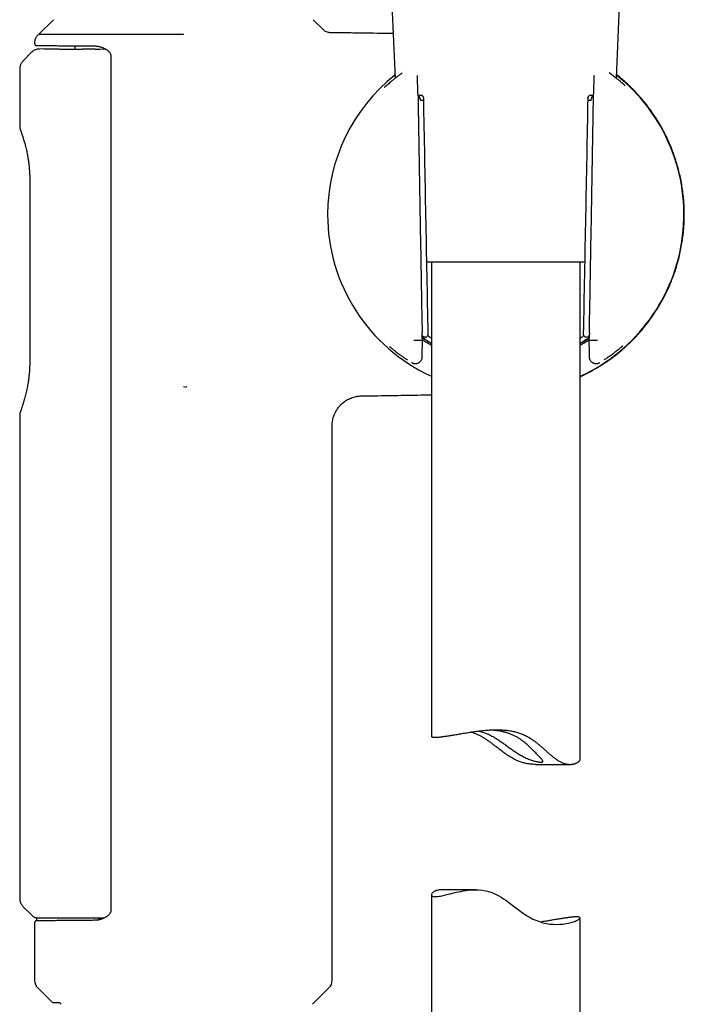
# Model space of a CAD drawing. Header units: millimetres. Extents: x 8 to 866, y 12 to 2084.
# Tile 98 of 100: x 757 to 824, y 1620 to 1720. Entities that reach past the tile are written whole.
import ezdxf

# ---------------------------------------------------------------- set-up
doc = ezdxf.new("R2010")
doc.units = ezdxf.units.MM

msp = doc.modelspace()

# ---------------------------------------------------------------- linework, layer by layer
at = {"color": 7, "linetype": 'Continuous', "lineweight": 30}
for p, q in [((794.05, 1722.757), (794.443, 1713.703)), ((816.749, 1713.703), (817.145, 1722.841)), ((760.003, 1719.618), (758.503, 1718.117)), ((787.212, 1718.595), (786.189, 1719.618)), ((773.097, 1718.114), (773.1, 1718.154)), ((758.096, 1717.312), (758.096, 1717.215)), ((759.097, 1716.667), (758.587, 1716.658)), ((762.146, 1716.982), (762.146, 1716.657)), ((764.196, 1716.651), (764.681, 1716.659)), ((764.681, 1716.659), (765.24, 1716.664)), ((757.752, 1716.299), (756.941, 1715.474)), ((765.799, 1715.948), (765.799, 1629.773)), ((756.596, 1714.632), (756.596, 1708.83)), ((796.74, 1712.165), (796.705, 1713.984)), ((814.487, 1713.984), (814.452, 1712.166)), ((814.49, 1713.984), (814.494, 1713.985)), ((796.739, 1712.165), (796.739, 1712.164)), ((796.74, 1712.166), (796.743, 1712.169)), ((814.449, 1712.169), (814.452, 1712.166)), ((757.607, 1703.501), (757.607, 1703.497)), ((757.607, 1703.497), (757.607, 1685.08)), ((813.555, 1695.165), (797.635, 1695.165)), ((798.096, 1695.165), (798.096, 1647.329)), ((813.096, 1645.006), (813.096, 1695.165)), ((813.968, 1687.719), (814.005, 1685.609)), ((797.045, 1687.271), (797.045, 1687.271)), ((797.045, 1687.271), (797.215, 1687.271)), ((797.187, 1685.609), (797.217, 1687.319)), ((813.978, 1687.271), (814.147, 1687.271)), ((814.147, 1687.271), (814.147, 1687.271)), ((773.096, 1682.612), (773.39, 1682.558)), ((773.421, 1682.599), (773.39, 1682.558)), ((756.596, 1679.746), (756.596, 1630.978)), ((788.096, 1622.676), (788.096, 1678.66)), ((808.627, 1644.49), (812.081, 1644.49)), ((798.096, 1631.324), (798.096, 1581.165)), ((802.565, 1631.84), (799.111, 1631.84)), ((756.948, 1630.129), (757.803, 1629.274)), ((758.096, 1628.506), (758.096, 1622.676)), ((758.296, 1629.004), (758.296, 1628.706)), ((765.096, 1628.981), (764.85, 1628.981)), ((813.096, 1581.165), (813.096, 1629.001)), ((758.389, 1621.968), (759.896, 1620.461)), ((786.119, 1620.284), (787.803, 1621.968)), ((759.896, 1620.461), (760.599, 1620.461)), ((760.599, 1620.461), (760.786, 1620.284))]:
    msp.add_line(p, q, dxfattribs=at)
at = {"color": 7, "linetype": 'Continuous', "lineweight": 30, "flags": 128}
for points in [[(796.929, 1711.973), (796.897, 1711.961), (796.846, 1711.93)], [(797.323, 1711.694), (797.316, 1711.753), (797.304, 1711.793)], [(813.869, 1711.694), (813.877, 1711.753), (813.888, 1711.793)], [(814.264, 1711.973), (814.295, 1711.961), (814.346, 1711.93)], [(799.111, 1631.837), (799.013, 1631.837), (798.89, 1631.826), (798.776, 1631.807), (798.67, 1631.781), (798.572, 1631.749), (798.482, 1631.712), (798.402, 1631.672), (798.33, 1631.629), (798.268, 1631.584), (798.214, 1631.537), (798.17, 1631.491), (798.136, 1631.444), (798.113, 1631.399), (798.099, 1631.355), (798.096, 1631.314), (798.104, 1631.276), (798.123, 1631.242), (798.156, 1631.21), (798.202, 1631.184), (798.261, 1631.164), (798.332, 1631.15), (798.419, 1631.143), (798.52, 1631.144), (798.634, 1631.151), (798.762, 1631.166), (798.881, 1631.185), (799.01, 1631.208), (799.148, 1631.236), (799.295, 1631.268), (799.454, 1631.305), (799.621, 1631.346), (799.798, 1631.389), (799.982, 1631.435), (800.181, 1631.484), (800.387, 1631.533), (800.602, 1631.583), (800.825, 1631.632), (801.061, 1631.679), (801.304, 1631.723), (801.556, 1631.763), (801.816, 1631.796), (802.15, 1631.826), (802.496, 1631.84), (802.856, 1631.832), (803.224, 1631.8), (803.586, 1631.739), (803.768, 1631.696), (803.95, 1631.645), (804.136, 1631.583), (804.319, 1631.513), (804.502, 1631.433), (804.682, 1631.345), (804.916, 1631.22), (805.145, 1631.084), (805.372, 1630.939), (805.594, 1630.788), (806.037, 1630.466), (806.471, 1630.134), (806.726, 1629.938), (806.98, 1629.745), (807.238, 1629.556), (807.498, 1629.374), (807.769, 1629.198), (808.044, 1629.037), (808.328, 1628.89), (808.616, 1628.762), (808.983, 1628.626), (809.35, 1628.518), (809.719, 1628.437), (810.08, 1628.383), (810.415, 1628.355), (810.736, 1628.347), (811.045, 1628.356), (811.337, 1628.38), (811.65, 1628.423), (811.936, 1628.478), (812.196, 1628.541), (812.426, 1628.611), (812.545, 1628.652), (812.653, 1628.694), (812.75, 1628.736), (812.836, 1628.777), (812.91, 1628.818), (812.973, 1628.857), (813.023, 1628.895), (813.06, 1628.93), (813.091, 1628.977), (813.094, 1629.017), (813.068, 1629.051), (813.013, 1629.078), (813.013, 1629.078)]]:
    msp.add_lwpolyline(points, dxfattribs=at)
at = {"color": 7, "linetype": 'Continuous', "lineweight": 30}
for centre, radius, start, end in [((805.596, 1699.961), 17.962, 128.44147, 180), ((805.596, 1699.961), 17.962, 294.67929, 51.55853), ((797.153, 1707.773), 3.683, 87.35715, 92.09991), ((814.039, 1707.773), 3.683, 87.90009, 92.64285), ((805.596, 1699.961), 17.962, 180, 245.32071), ((797.477, 1687.903), 0.3, 236.12812, 0.93618), ((813.716, 1687.903), 0.3, 179.06983, 303.86586), ((759.096, 1622.676), 1, 180, 225), ((787.096, 1622.676), 1, 315, 0)]:
    msp.add_arc(centre, radius, start, end, dxfattribs=at)
for centre, major_axis, ratio, start_param, end_param in [((808.108, 1700.005), (16.749, 0.293), 0.988692, 2.299139, 2.299523), ((803.084, 1700.005), (16.749, -0.293), 0.988692, 0.84207, 0.842454), ((808.108, 1700.005), (16.749, 0.293), 0.988692, 3.985409, 3.987412), ((803.084, 1700.005), (16.749, -0.293), 0.988692, 5.437366, 5.439368), ((815.287, 1763.193), (1.309, 75.922), 0.001218, 3.079851, 3.141615)]:
    msp.add_ellipse(centre, major_axis=major_axis, ratio=ratio, start_param=start_param, end_param=end_param, dxfattribs=at)
for points, knots in [([(787.906, 1718.303), (787.842, 1718.308), (787.713, 1718.316), (787.527, 1718.377), (787.354, 1718.467), (787.258, 1718.554), (787.211, 1718.596)], [0, 0, 0, 0, 0.247647, 0.5, 0.752353, 1, 1, 1, 1]), ([(758.507, 1718.12), (758.475, 1718.095), (758.411, 1718.045), (758.327, 1717.955), (758.254, 1717.856), (758.195, 1717.751), (758.15, 1717.642), (758.118, 1717.531), (758.099, 1717.421), (758.097, 1717.348), (758.096, 1717.312)], [0, 0, 0, 0, 0.130253, 0.260819, 0.390718, 0.518999, 0.644781, 0.767287, 0.885864, 1, 1, 1, 1]), ([(773.096, 1718.112), (772.929, 1718.112), (772.595, 1718.111), (772.095, 1718.11), (771.594, 1718.109), (771.096, 1718.108), (770.601, 1718.108), (770.108, 1718.109), (769.619, 1718.11), (769.13, 1718.111), (768.644, 1718.113), (768.161, 1718.114), (767.682, 1718.115), (767.181, 1718.115), (766.659, 1718.114), (766.12, 1718.112), (765.591, 1718.111), (765.071, 1718.111), (764.561, 1718.112), (764.063, 1718.114), (763.58, 1718.116), (763.121, 1718.117), (762.686, 1718.118), (762.273, 1718.117), (761.878, 1718.116), (761.502, 1718.115), (761.148, 1718.115), (760.815, 1718.115), (760.501, 1718.115), (760.207, 1718.116), (759.933, 1718.117), (759.679, 1718.117), (759.449, 1718.117), (759.243, 1718.117), (759.064, 1718.117), (758.909, 1718.117), (758.779, 1718.117), (758.672, 1718.117), (758.59, 1718.116), (758.534, 1718.116), (758.504, 1718.116), (758.504, 1718.116), (758.504, 1718.116)], [0, 0, 0, 0, 0.021812, 0.043647, 0.06556, 0.087499, 0.109325, 0.13115, 0.153087, 0.175023, 0.197287, 0.219551, 0.241918, 0.264286, 0.290686, 0.317086, 0.343673, 0.37026, 0.39745, 0.424639, 0.452035, 0.479432, 0.505543, 0.531696, 0.557976, 0.584302, 0.610296, 0.636291, 0.662466, 0.688642, 0.715375, 0.742108, 0.769029, 0.795949, 0.822221, 0.848493, 0.874945, 0.901397, 0.928418, 0.95544, 0.982659, 1, 1, 1, 1]), ([(794.247, 1718.212), (794.078, 1718.215), (793.42, 1718.226), (792.259, 1718.245), (790.756, 1718.267), (789.301, 1718.287), (788.347, 1718.298), (787.906, 1718.303)], [0, 0, 0, 0, 0.079944, 0.311661, 0.548831, 0.791341, 1, 1, 1, 1]), ([(758.587, 1716.657), (758.541, 1716.655), (758.443, 1716.651), (758.293, 1716.62), (758.141, 1716.568), (757.998, 1716.495), (757.865, 1716.406), (757.788, 1716.334), (757.75, 1716.297)], [0, 0, 0, 0, 0.145519, 0.316224, 0.48855, 0.660967, 0.831939, 1, 1, 1, 1]), ([(758.096, 1717.215), (758.099, 1717.19), (758.103, 1717.151), (758.128, 1717.105), (758.154, 1717.073), (758.186, 1717.047), (758.232, 1717.022), (758.271, 1717.018), (758.296, 1717.015)], [0, 0, 0, 0, 0.239784, 0.368781, 0.500449, 0.632051, 0.760855, 1, 1, 1, 1]), ([(758.294, 1717.015), (758.297, 1717.015), (758.303, 1717.015), (758.351, 1717.015), (758.427, 1717.014), (758.534, 1717.013), (758.673, 1717.012), (758.843, 1717.011), (759.046, 1717.009), (759.28, 1717.007), (759.544, 1717.004), (759.839, 1717.002), (760.162, 1716.999), (760.513, 1716.996), (760.891, 1716.993), (761.296, 1716.989), (761.701, 1716.986), (762.098, 1716.982), (762.482, 1716.979), (762.88, 1716.975), (763.294, 1716.972), (763.721, 1716.968), (764.017, 1716.965), (764.166, 1716.964)], [0, 0, 0, 0, 0.049437, 0.098716, 0.147938, 0.197206, 0.246621, 0.297418, 0.348043, 0.398606, 0.449218, 0.499992, 0.55079, 0.601415, 0.651978, 0.702591, 0.753365, 0.794575, 0.835664, 0.876692, 0.917717, 0.9588, 1, 1, 1, 1]), ([(759.097, 1716.667), (759.105, 1716.667), (759.122, 1716.667), (759.279, 1716.666), (759.578, 1716.665), (759.986, 1716.663), (760.424, 1716.662), (760.804, 1716.66), (761.184, 1716.66), (761.549, 1716.659), (761.89, 1716.658), (762.196, 1716.657), (762.471, 1716.657), (762.703, 1716.656), (762.848, 1716.656), (762.907, 1716.656)], [0, 0, 0, 0, 0.102255, 0.220283, 0.352078, 0.497635, 0.584681, 0.663756, 0.734858, 0.797987, 0.853143, 0.900325, 0.939532, 0.975193, 1, 1, 1, 1]), ([(764.196, 1716.65), (764.084, 1716.651), (763.859, 1716.652), (763.533, 1716.654), (763.214, 1716.655), (763.009, 1716.656), (762.907, 1716.656)], [0, 0, 0, 0, 0.24933, 0.498927, 0.749328, 1, 1, 1, 1]), ([(764.144, 1716.968), (764.2, 1716.966), (764.312, 1716.962), (764.475, 1716.94), (764.623, 1716.91), (764.75, 1716.876), (764.86, 1716.84), (764.968, 1716.799), (765.072, 1716.753), (765.171, 1716.704), (765.26, 1716.654), (765.34, 1716.603), (765.41, 1716.553), (765.473, 1716.504), (765.533, 1716.451), (765.59, 1716.396), (765.643, 1716.336), (765.694, 1716.266), (765.744, 1716.183), (765.778, 1716.096), (765.796, 1716.015), (765.798, 1715.971), (765.799, 1715.948)], [0, 0, 0, 0, 0.086409, 0.170986, 0.24964, 0.312868, 0.366918, 0.424271, 0.486309, 0.534171, 0.586439, 0.632393, 0.669688, 0.708548, 0.744052, 0.780563, 0.818047, 0.852874, 0.895796, 0.945079, 0.971856, 1, 1, 1, 1]), ([(756.942, 1715.475), (756.916, 1715.447), (756.863, 1715.391), (756.795, 1715.297), (756.734, 1715.196), (756.684, 1715.089), (756.645, 1714.977), (756.617, 1714.863), (756.599, 1714.748), (756.597, 1714.671), (756.596, 1714.632)], [0, 0, 0, 0, 0.122901, 0.2475703, 0.3734497, 0.4999464, 0.6264502, 0.7523503, 0.8770535, 1, 1, 1, 1]), ([(795.638, 1714.565), (795.633, 1714.562), (795.623, 1714.557), (795.613, 1714.551), (795.609, 1714.548)], [0, 0, 0, 0, 0.519363, 1, 1, 1, 1]), ([(794.919, 1714.068), (794.83, 1714.001), (794.652, 1713.868), (794.407, 1713.675), (794.179, 1713.491), (793.976, 1713.321), (793.793, 1713.164), (793.63, 1713.02), (793.486, 1712.891), (793.395, 1712.808), (793.356, 1712.772), (793.356, 1712.772)], [0, 0, 0, 0, 0.136256, 0.274029, 0.407095, 0.535648, 0.65768, 0.775668, 0.88958, 0.99905, 1, 1, 1, 1]), ([(795.158, 1714.241), (795.08, 1714.186), (794.998, 1714.128), (794.923, 1714.071), (794.919, 1714.068)], [0, 0, 0, 0, 0.945322, 1, 1, 1, 1]), ([(813.096, 1683.604), (813.272, 1683.686), (813.633, 1683.855), (814.162, 1684.13), (814.68, 1684.419), (815.174, 1684.718), (815.645, 1685.023), (816.119, 1685.352), (816.593, 1685.705), (817.063, 1686.082), (817.504, 1686.46), (817.92, 1686.84), (818.31, 1687.219), (818.676, 1687.597), (819.017, 1687.968), (819.332, 1688.331), (819.623, 1688.684), (819.889, 1689.024), (820.134, 1689.351), (820.361, 1689.668), (820.636, 1690.071), (820.959, 1690.576), (821.323, 1691.197), (821.67, 1691.848), (821.998, 1692.531), (822.286, 1693.204), (822.536, 1693.862), (822.751, 1694.501), (822.947, 1695.159), (823.12, 1695.837), (823.269, 1696.534), (823.386, 1697.213), (823.475, 1697.871), (823.539, 1698.507), (823.58, 1699.152), (823.599, 1699.806), (823.593, 1700.464), (823.563, 1701.118), (823.506, 1701.793), (823.421, 1702.482), (823.307, 1703.182), (823.17, 1703.855), (823.015, 1704.5), (822.843, 1705.117), (822.657, 1705.706), (822.458, 1706.268), (822.249, 1706.803), (822.03, 1707.314), (821.804, 1707.801), (821.57, 1708.265), (821.342, 1708.688), (821.122, 1709.073), (820.911, 1709.422), (820.693, 1709.764), (820.461, 1710.113), (820.206, 1710.476), (819.922, 1710.859), (819.633, 1711.228), (819.342, 1711.58), (819.053, 1711.914), (818.741, 1712.256), (818.406, 1712.606), (818.049, 1712.96), (817.668, 1713.316), (817.261, 1713.672), (816.959, 1713.928), (816.788, 1714.059), (816.766, 1714.076)], [0, 0, 0, 0, 0.015867, 0.032481, 0.04863, 0.06433, 0.079597, 0.094443, 0.111407, 0.127792, 0.143599, 0.158827, 0.173736, 0.188042, 0.201744, 0.214842, 0.227334, 0.239013, 0.250108, 0.260617, 0.270878, 0.289935, 0.309509, 0.329597, 0.350197, 0.371309, 0.389293, 0.407629, 0.426315, 0.445348, 0.464721, 0.484431, 0.501583, 0.518963, 0.536559, 0.554359, 0.572349, 0.590256, 0.60775, 0.627626, 0.646911, 0.665592, 0.683654, 0.701083, 0.717877, 0.734068, 0.749694, 0.764792, 0.779393, 0.793524, 0.807208, 0.818596, 0.829681, 0.840486, 0.851735, 0.863828, 0.876776, 0.890594, 0.902051, 0.914067, 0.926658, 0.939833, 0.953601, 0.967708, 0.982407, 0.99771, 1, 1, 1, 1]), ([(816.258, 1714.079), (816.254, 1714.082), (816.183, 1714.136), (816.105, 1714.191), (816.032, 1714.243)], [0, 0, 0, 0, 0.0566401, 1, 1, 1, 1]), ([(817.633, 1712.956), (817.61, 1712.977), (817.529, 1713.05), (817.37, 1713.189), (817.169, 1713.361), (816.958, 1713.536), (816.743, 1713.709), (816.511, 1713.891), (816.342, 1714.016), (816.258, 1714.079)], [0, 0, 0, 0, 0.067981, 0.231248, 0.403564, 0.545486, 0.693324, 0.847258, 1, 1, 1, 1]), ([(796.743, 1712.169), (796.766, 1710.829), (796.81, 1708.15), (796.879, 1704.13), (796.949, 1700.111), (797.019, 1696.092), (797.091, 1692.072), (797.14, 1689.393), (797.164, 1688.053)], [0, 0, 0, 0, 0.166683, 0.333346, 0.5, 0.666653, 0.833316, 1, 1, 1, 1]), ([(796.856, 1711.902), (796.859, 1711.893), (796.865, 1711.875), (796.879, 1711.835), (796.896, 1711.786), (796.913, 1711.739), (796.926, 1711.702), (796.935, 1711.677), (796.945, 1711.649), (796.961, 1711.604), (796.985, 1711.539), (797.007, 1711.483), (797.018, 1711.453)], [0, 0, 0, 0, 0.11653, 0.23858, 0.366277, 0.499724, 0.544538, 0.594427, 0.64939, 0.709426, 0.844609, 1, 1, 1, 1]), ([(797.324, 1711.69), (797.321, 1711.718), (797.316, 1711.771), (797.285, 1711.84), (797.243, 1711.896), (797.192, 1711.939), (797.133, 1711.97), (797.065, 1711.988), (796.989, 1711.991), (796.939, 1711.975), (796.913, 1711.967)], [0, 0, 0, 0, 0.143382, 0.274231, 0.386969, 0.499932, 0.612978, 0.728019, 0.8586, 1, 1, 1, 1]), ([(797.777, 1687.908), (797.702, 1691.872), (797.55, 1699.797), (797.399, 1707.724), (797.324, 1711.687)], [0, 0, 0, 0, 0.500036, 1, 1, 1, 1]), ([(813.868, 1711.687), (813.793, 1707.724), (813.642, 1699.797), (813.49, 1691.871), (813.415, 1687.908)], [0, 0, 0, 0, 0.4999763, 1, 1, 1, 1]), ([(814.279, 1711.967), (814.253, 1711.975), (814.203, 1711.991), (814.127, 1711.988), (814.059, 1711.97), (814, 1711.939), (813.949, 1711.896), (813.907, 1711.84), (813.876, 1711.771), (813.871, 1711.718), (813.868, 1711.69)], [0, 0, 0, 0, 0.141505, 0.272133, 0.387161, 0.500178, 0.613123, 0.725847, 0.856672, 1, 1, 1, 1]), ([(814.028, 1688.053), (814.053, 1689.393), (814.101, 1692.072), (814.173, 1696.092), (814.244, 1700.111), (814.313, 1704.13), (814.382, 1708.15), (814.427, 1710.829), (814.449, 1712.169)], [0, 0, 0, 0, 0.1666836, 0.333347, 0.5000003, 0.6666536, 0.8333168, 1, 1, 1, 1]), ([(814.174, 1711.453), (814.186, 1711.483), (814.207, 1711.539), (814.235, 1711.614), (814.257, 1711.675), (814.273, 1711.721), (814.286, 1711.756), (814.296, 1711.785), (814.305, 1711.811), (814.316, 1711.842), (814.327, 1711.875), (814.333, 1711.893), (814.336, 1711.902)], [0, 0, 0, 0, 0.15546, 0.2907, 0.405682, 0.500383, 0.56784, 0.633847, 0.698416, 0.761558, 0.883535, 1, 1, 1, 1]), ([(814.454, 1712.164), (814.453, 1712.165), (814.452, 1712.166), (814.452, 1712.166), (814.452, 1712.166)], [0, 0, 0, 0, 0.830909, 1, 1, 1, 1]), ([(756.6, 1708.833), (756.601, 1708.794), (756.604, 1708.718), (756.622, 1708.643), (756.632, 1708.606)], [0, 0, 0, 0, 0.497882, 1, 1, 1, 1]), ([(756.631, 1708.607), (756.633, 1708.601), (756.637, 1708.59), (756.652, 1708.544), (756.676, 1708.477), (756.707, 1708.389), (756.734, 1708.312), (756.747, 1708.275)], [0, 0, 0, 0, 0.202603, 0.404916, 0.607107, 0.809379, 1, 1, 1, 1]), ([(756.747, 1708.275), (756.762, 1708.231), (756.793, 1708.145), (756.846, 1707.987), (756.903, 1707.816), (756.96, 1707.634), (757.018, 1707.445), (757.075, 1707.25), (757.129, 1707.053), (757.186, 1706.836), (757.243, 1706.6), (757.301, 1706.348), (757.35, 1706.106), (757.393, 1705.878), (757.428, 1705.667), (757.458, 1705.473), (757.483, 1705.299), (757.503, 1705.142), (757.52, 1704.994), (757.536, 1704.846), (757.551, 1704.693), (757.57, 1704.48), (757.588, 1704.201), (757.604, 1703.853), (757.606, 1703.616), (757.607, 1703.497)], [0, 0, 0, 0, 0.060638, 0.11861, 0.174044, 0.227016, 0.277574, 0.325739, 0.371526, 0.414943, 0.469152, 0.519181, 0.56508, 0.606915, 0.644735, 0.678577, 0.708469, 0.734431, 0.758367, 0.782904, 0.808063, 0.833847, 0.887303, 0.943045, 1, 1, 1, 1]), ([(797.192, 1687.438), (797.191, 1687.441), (797.189, 1687.447), (797.186, 1687.473), (797.183, 1687.505), (797.181, 1687.549), (797.178, 1687.6), (797.175, 1687.657), (797.172, 1687.736), (797.169, 1687.837), (797.166, 1687.944), (797.165, 1688.017), (797.164, 1688.053)], [0, 0, 0, 0, 0.122389, 0.185031, 0.249828, 0.370956, 0.434264, 0.500182, 0.621806, 0.750158, 0.873693, 1, 1, 1, 1]), ([(797.172, 1687.741), (797.18, 1687.736), (797.215, 1687.713), (797.248, 1687.69), (797.272, 1687.676), (797.278, 1687.672)], [0, 0, 0, 0, 0.176719, 0.787771, 1, 1, 1, 1]), ([(797.292, 1687.663), (797.3, 1687.658), (797.316, 1687.648), (797.341, 1687.634), (797.371, 1687.62), (797.405, 1687.61), (797.448, 1687.602), (797.513, 1687.6), (797.59, 1687.62), (797.661, 1687.66), (797.715, 1687.715), (797.748, 1687.765), (797.757, 1687.796), (797.759, 1687.804)], [0, 0, 0, 0, 0.096943, 0.204058, 0.29956, 0.345292, 0.393145, 0.50271, 0.624344, 0.742618, 0.855484, 0.963234, 1, 1, 1, 1]), ([(798.096, 1687.492), (798.084, 1687.5), (797.954, 1687.582), (797.835, 1687.665), (797.728, 1687.74)], [0, 0, 0, 0, 0.094069, 1, 1, 1, 1]), ([(813.465, 1687.739), (813.438, 1687.72), (813.327, 1687.643), (813.204, 1687.56), (813.103, 1687.496), (813.096, 1687.492)], [0, 0, 0, 0, 0.226686, 0.945234, 1, 1, 1, 1]), ([(813.891, 1687.657), (813.903, 1687.665), (813.932, 1687.683), (813.955, 1687.698), (813.968, 1687.707)], [0, 0, 0, 0, 0.437981, 1, 1, 1, 1]), ([(814.028, 1688.053), (814.028, 1688.017), (814.026, 1687.944), (814.023, 1687.838), (814.02, 1687.737), (814.016, 1687.643), (814.012, 1687.561), (814.008, 1687.496), (814.004, 1687.45), (814.001, 1687.442), (814, 1687.438)], [0, 0, 0, 0, 0.1247477, 0.249931, 0.3747179, 0.4994108, 0.6253671, 0.7495584, 0.8746335, 1, 1, 1, 1]), ([(814.016, 1687.738), (814.016, 1687.739), (814.017, 1687.739), (814.019, 1687.74), (814.02, 1687.741)], [0, 0, 0, 0, 0.220166, 1, 1, 1, 1]), ([(797.045, 1687.271), (797.042, 1687.27), (797.035, 1687.268), (797.001, 1687.266), (796.949, 1687.263), (796.88, 1687.261), (796.795, 1687.258), (796.698, 1687.257), (796.59, 1687.255), (796.477, 1687.255), (796.39, 1687.254), (796.342, 1687.254), (796.333, 1687.254)], [0, 0, 0, 0, 0.107024, 0.217152, 0.324175, 0.434303, 0.541334, 0.651469, 0.758516, 0.868667, 0.973896, 1, 1, 1, 1]), ([(797.179, 1687.578), (797.344, 1687.464), (797.631, 1687.266), (797.958, 1687.071), (798.096, 1686.989)], [0, 0, 0, 0, 0.5766058, 1, 1, 1, 1]), ([(797.181, 1687.542), (797.258, 1687.489), (797.487, 1687.329), (797.792, 1687.135), (798.029, 1686.999), (798.096, 1686.96)], [0, 0, 0, 0, 0.265044, 0.791093, 1, 1, 1, 1]), ([(797.215, 1687.271), (797.215, 1687.273), (797.216, 1687.277), (797.217, 1687.303), (797.217, 1687.346), (797.218, 1687.387), (797.218, 1687.416)], [0, 0, 0, 0, 0.185757, 0.37268, 0.559462, 1, 1, 1, 1]), ([(797.222, 1687.325), (797.414, 1687.198), (797.687, 1687.017), (798.002, 1686.84), (798.096, 1686.788)], [0, 0, 0, 0, 0.702775, 1, 1, 1, 1]), ([(813.096, 1686.988), (813.249, 1687.08), (813.497, 1687.229), (813.783, 1687.416), (813.919, 1687.51), (813.971, 1687.547)], [0, 0, 0, 0, 0.4974722, 0.8062068, 1, 1, 1, 1]), ([(813.096, 1686.958), (813.111, 1686.966), (813.266, 1687.054), (813.545, 1687.23), (813.822, 1687.407), (813.959, 1687.503), (813.972, 1687.512)], [0, 0, 0, 0, 0.048115, 0.500624, 0.953172, 1, 1, 1, 1]), ([(813.096, 1686.788), (813.183, 1686.836), (813.493, 1687.01), (813.783, 1687.195), (813.969, 1687.325), (813.975, 1687.329)], [0, 0, 0, 0, 0.2744677, 0.9762166, 1, 1, 1, 1]), ([(814.859, 1687.254), (814.85, 1687.254), (814.802, 1687.254), (814.713, 1687.255), (814.6, 1687.255), (814.492, 1687.257), (814.396, 1687.259), (814.311, 1687.261), (814.242, 1687.263), (814.191, 1687.266), (814.157, 1687.268), (814.15, 1687.27), (814.147, 1687.271)], [0, 0, 0, 0, 0.026104, 0.133167, 0.243335, 0.350398, 0.460566, 0.567621, 0.677782, 0.784821, 0.894965, 1, 1, 1, 1]), ([(815.503, 1685.295), (815.566, 1685.337), (815.718, 1685.437), (815.936, 1685.588), (816.156, 1685.745), (816.352, 1685.888), (816.525, 1686.017), (816.676, 1686.133), (816.814, 1686.24), (816.938, 1686.339), (817.048, 1686.426), (817.137, 1686.499), (817.21, 1686.559), (817.267, 1686.606), (817.312, 1686.643), (817.349, 1686.673), (817.374, 1686.694), (817.386, 1686.704), (817.387, 1686.705), (817.387, 1686.706)], [0, 0, 0, 0, 0.062031, 0.14835, 0.230708, 0.309063, 0.383396, 0.453703, 0.519994, 0.592283, 0.65917, 0.720698, 0.776908, 0.827835, 0.873504, 0.913936, 0.95164, 0.98922, 1, 1, 1, 1]), ([(793.893, 1686.634), (793.895, 1686.633), (793.91, 1686.62), (793.946, 1686.59), (794.005, 1686.541), (794.081, 1686.479), (794.173, 1686.404), (794.284, 1686.315), (794.417, 1686.21), (794.573, 1686.089), (794.754, 1685.952), (794.963, 1685.797), (795.202, 1685.626), (795.442, 1685.459), (795.611, 1685.347), (795.683, 1685.299)], [0, 0, 0, 0, 0.008011, 0.063769, 0.12488, 0.19139, 0.263343, 0.340779, 0.423722, 0.512182, 0.606136, 0.705526, 0.810249, 0.92015, 1, 1, 1, 1]), ([(757.607, 1685.08), (757.607, 1685.018), (757.606, 1684.903), (757.602, 1684.743), (757.598, 1684.608), (757.593, 1684.497), (757.589, 1684.409), (757.583, 1684.301), (757.574, 1684.158), (757.559, 1683.974), (757.541, 1683.776), (757.519, 1683.567), (757.492, 1683.343), (757.459, 1683.104), (757.419, 1682.853), (757.373, 1682.59), (757.32, 1682.319), (757.259, 1682.041), (757.191, 1681.761), (757.123, 1681.499), (757.055, 1681.257), (756.989, 1681.036), (756.93, 1680.844), (756.876, 1680.68), (756.83, 1680.541), (756.786, 1680.413), (756.761, 1680.341), (756.748, 1680.305)], [0, 0, 0, 0, 0.029372, 0.054831, 0.076396, 0.094079, 0.107886, 0.1187, 0.146069, 0.177156, 0.208656, 0.243259, 0.280986, 0.32187, 0.366005, 0.413479, 0.464357, 0.518715, 0.576606, 0.638045, 0.691967, 0.748375, 0.807297, 0.853177, 0.900543, 0.949455, 1, 1, 1, 1]), ([(796.109, 1685.031), (796.122, 1685.023), (796.151, 1685.007), (796.194, 1684.986), (796.243, 1684.965), (796.297, 1684.947), (796.358, 1684.933), (796.429, 1684.923), (796.502, 1684.921), (796.578, 1684.928), (796.661, 1684.944), (796.745, 1684.972), (796.827, 1685.012), (796.904, 1685.062), (796.978, 1685.126), (797.045, 1685.204), (797.103, 1685.294), (797.146, 1685.395), (797.174, 1685.501), (797.179, 1685.573), (797.181, 1685.609)], [0, 0, 0, 0, 0.06151, 0.134712, 0.189435, 0.23318, 0.274376, 0.316204, 0.36361, 0.404737, 0.45482, 0.513946, 0.564088, 0.618838, 0.677654, 0.739766, 0.804199, 0.869829, 0.935476, 1, 1, 1, 1]), ([(815.036, 1685.005), (815.041, 1685.008), (815.058, 1685.016), (815.073, 1685.025), (815.083, 1685.031)], [0, 0, 0, 0, 0.347437, 1, 1, 1, 1]), ([(791.053, 1681.659), (791.142, 1681.661), (791.693, 1681.668), (792.696, 1681.683), (794.055, 1681.705), (795.388, 1681.729), (796.705, 1681.754), (797.605, 1681.772), (798.069, 1681.782), (798.096, 1681.783)], [0, 0, 0, 0, 0.038015, 0.234518, 0.427339, 0.616594, 0.80238, 0.988469, 1, 1, 1, 1]), ([(788.096, 1678.66), (788.099, 1678.756), (788.104, 1678.947), (788.146, 1679.224), (788.207, 1679.483), (788.287, 1679.722), (788.379, 1679.938), (788.478, 1680.129), (788.58, 1680.297), (788.68, 1680.44), (788.777, 1680.564), (788.874, 1680.677), (788.976, 1680.784), (789.103, 1680.905), (789.26, 1681.036), (789.449, 1681.171), (789.653, 1681.294), (789.878, 1681.405), (790.129, 1681.504), (790.379, 1681.576), (790.616, 1681.623), (790.833, 1681.652), (790.982, 1681.657), (791.057, 1681.659)], [0, 0, 0, 0, 0.0621631, 0.1221397, 0.179356, 0.2333073, 0.2835674, 0.3297916, 0.3717139, 0.4091391, 0.4419415, 0.4729844, 0.5045729, 0.5366692, 0.585668, 0.6355611, 0.6861786, 0.738372, 0.7962326, 0.8596625, 0.9046779, 0.951557, 1, 1, 1, 1]), ([(756.632, 1679.972), (756.623, 1679.935), (756.604, 1679.861), (756.601, 1679.784), (756.6, 1679.746)], [0, 0, 0, 0, 0.50206, 1, 1, 1, 1]), ([(756.748, 1680.306), (756.735, 1680.268), (756.708, 1680.192), (756.678, 1680.104), (756.654, 1680.035), (756.638, 1679.989), (756.634, 1679.978), (756.632, 1679.972)], [0, 0, 0, 0, 0.190281, 0.392417, 0.594628, 0.797103, 1, 1, 1, 1]), ([(798.179, 1647.252), (798.195, 1647.248), (798.227, 1647.239), (798.29, 1647.23), (798.365, 1647.224), (798.452, 1647.222), (798.551, 1647.224), (798.664, 1647.229), (798.788, 1647.238), (798.923, 1647.25), (799.067, 1647.266), (799.22, 1647.285), (799.384, 1647.307), (799.559, 1647.332), (799.745, 1647.36), (799.943, 1647.392), (800.15, 1647.426), (800.365, 1647.462), (800.588, 1647.5), (800.818, 1647.54), (801.056, 1647.581), (801.303, 1647.623), (801.56, 1647.665), (801.825, 1647.708), (802.098, 1647.751), (802.377, 1647.792), (802.663, 1647.832), (802.955, 1647.869), (803.252, 1647.903), (803.557, 1647.932), (803.869, 1647.956), (804.189, 1647.974), (804.512, 1647.983), (804.873, 1647.983), (805.271, 1647.968), (805.707, 1647.93), (806.07, 1647.876), (806.36, 1647.818), (806.643, 1647.75), (806.989, 1647.648), (807.322, 1647.519), (807.582, 1647.399), (807.776, 1647.3), (807.964, 1647.193), (808.188, 1647.052), (808.443, 1646.875), (808.725, 1646.657), (808.998, 1646.432), (809.265, 1646.201), (809.527, 1645.968), (809.785, 1645.738), (810.041, 1645.513), (810.295, 1645.299), (810.547, 1645.101), (810.799, 1644.923), (811.009, 1644.795), (811.177, 1644.708), (811.341, 1644.635), (811.54, 1644.565), (811.767, 1644.513), (811.982, 1644.489), (812.16, 1644.489), (812.303, 1644.503), (812.418, 1644.522), (812.524, 1644.548), (812.622, 1644.58), (812.711, 1644.617), (812.792, 1644.657), (812.864, 1644.701), (812.927, 1644.746), (812.98, 1644.792), (813.024, 1644.84), (813.058, 1644.886), (813.081, 1644.932), (813.094, 1644.972), (813.095, 1644.996), (813.095, 1645.006)], [0, 0, 0, 0, 0.0128158, 0.0256315, 0.0385371, 0.0514426, 0.0646321, 0.0778215, 0.0911091, 0.1043967, 0.1172124, 0.1300281, 0.1429318, 0.1558356, 0.1690126, 0.1821897, 0.1954589, 0.2087281, 0.2217495, 0.2347709, 0.2478775, 0.2609842, 0.2743554, 0.2877267, 0.3011891, 0.3146515, 0.3281244, 0.3415973, 0.3551705, 0.3687435, 0.3826587, 0.3965735, 0.4106269, 0.4246796, 0.4431391, 0.4617055, 0.4806402, 0.4901823, 0.4997243, 0.5181898, 0.5368075, 0.5463578, 0.5559082, 0.565538, 0.5751684, 0.5912159, 0.6072666, 0.623442, 0.6396184, 0.6559966, 0.6723742, 0.6888497, 0.7053226, 0.7216313, 0.7380206, 0.7547504, 0.7632022, 0.7716538, 0.787975, 0.8044518, 0.8213511, 0.8383689, 0.849689, 0.8610095, 0.8724175, 0.8838259, 0.89546, 0.9070943, 0.9187931, 0.930492, 0.9424587, 0.9544255, 0.9664562, 0.9784869, 0.9907218, 1, 1, 1, 1]), ([(802.876, 1647.858), (802.897, 1647.854), (802.983, 1647.834), (803.153, 1647.786), (803.382, 1647.712), (803.618, 1647.624), (803.853, 1647.524), (804.085, 1647.413), (804.322, 1647.288), (804.537, 1647.162), (804.729, 1647.041), (804.954, 1646.893), (805.237, 1646.696), (805.576, 1646.451), (805.919, 1646.202), (806.208, 1645.996), (806.44, 1645.835), (806.617, 1645.717), (806.796, 1645.602), (806.976, 1645.49), (807.157, 1645.385), (807.352, 1645.277), (807.56, 1645.172), (807.78, 1645.07), (807.995, 1644.982), (808.2, 1644.908), (808.392, 1644.848), (808.57, 1644.8), (808.734, 1644.764), (808.881, 1644.738), (809.008, 1644.721), (809.116, 1644.713), (809.205, 1644.712), (809.274, 1644.72), (809.321, 1644.737), (809.346, 1644.764), (809.348, 1644.802), (809.327, 1644.853), (809.286, 1644.916), (809.225, 1644.992), (809.146, 1645.084), (809.049, 1645.189), (808.94, 1645.305), (808.82, 1645.431), (808.688, 1645.569), (808.556, 1645.706), (808.427, 1645.837), (808.261, 1646.003), (808.04, 1646.219), (807.751, 1646.486), (807.467, 1646.726), (807.196, 1646.934), (806.942, 1647.109), (806.67, 1647.273), (806.383, 1647.419), (806.084, 1647.547), (805.774, 1647.657), (805.451, 1647.749), (805.141, 1647.82), (804.849, 1647.872), (804.577, 1647.91), (804.308, 1647.938), (804.108, 1647.955), (804.003, 1647.96), (803.983, 1647.961)], [0, 0, 0, 0, 0.005192, 0.021673, 0.038562, 0.055595, 0.070966, 0.086442, 0.102226, 0.118108, 0.12945, 0.140792, 0.163653, 0.186972, 0.210421, 0.234161, 0.246115, 0.258069, 0.270336, 0.282602, 0.295014, 0.307425, 0.322869, 0.338412, 0.354287, 0.370282, 0.385729, 0.401286, 0.417184, 0.433197, 0.448641, 0.464184, 0.480039, 0.496, 0.512058, 0.52823, 0.544768, 0.561439, 0.577089, 0.592857, 0.608989, 0.625246, 0.640523, 0.655889, 0.671501, 0.687184, 0.699422, 0.711661, 0.736319, 0.76149, 0.786822, 0.804793, 0.822846, 0.841219, 0.859738, 0.877719, 0.895867, 0.91456, 0.933449, 0.948881, 0.964419, 0.980278, 0.996243, 1, 1, 1, 1]), ([(798.099, 1647.329), (798.099, 1647.323), (798.096, 1647.304), (798.119, 1647.277), (798.159, 1647.261), (798.179, 1647.252)], [0, 0, 0, 0, 0.1634531, 0.5808594, 1, 1, 1, 1]), ([(808.627, 1644.492), (808.531, 1644.492), (808.314, 1644.494), (807.972, 1644.525), (807.666, 1644.576), (807.424, 1644.632), (807.24, 1644.684), (807.056, 1644.745), (806.872, 1644.816), (806.69, 1644.896), (806.49, 1644.993), (806.275, 1645.109), (806.045, 1645.245), (805.82, 1645.39), (805.521, 1645.594), (805.154, 1645.863), (804.78, 1646.15), (804.467, 1646.392), (804.212, 1646.586), (803.955, 1646.775), (803.693, 1646.959), (803.425, 1647.134), (803.148, 1647.297), (802.864, 1647.443), (802.551, 1647.582), (802.284, 1647.685), (802.115, 1647.733), (802.068, 1647.746)], [0, 0, 0, 0, 0.041138, 0.092394, 0.142333, 0.167549, 0.192765, 0.218783, 0.244803, 0.271093, 0.297384, 0.332168, 0.366956, 0.402034, 0.437114, 0.508377, 0.579845, 0.621893, 0.663939, 0.706163, 0.748383, 0.791571, 0.834751, 0.878658, 0.922563, 0.978299, 1, 1, 1, 1]), ([(756.596, 1630.978), (756.597, 1630.94), (756.599, 1630.862), (756.617, 1630.745), (756.646, 1630.63), (756.686, 1630.517), (756.737, 1630.409), (756.799, 1630.307), (756.869, 1630.213), (756.923, 1630.156), (756.949, 1630.128)], [0, 0, 0, 0, 0.122898, 0.247592, 0.373511, 0.500047, 0.626578, 0.752478, 0.877142, 1, 1, 1, 1]), ([(757.802, 1629.275), (757.828, 1629.251), (757.88, 1629.202), (757.966, 1629.14), (758.056, 1629.088), (758.158, 1629.044), (758.239, 1629.015), (758.289, 1629.007), (758.297, 1629.005)], [0, 0, 0, 0, 0.1876524, 0.3728745, 0.5545263, 0.7315885, 0.9589848, 1, 1, 1, 1]), ([(765.799, 1629.773), (765.797, 1629.739), (765.792, 1629.671), (765.762, 1629.58), (765.722, 1629.5), (765.666, 1629.414), (765.593, 1629.327), (765.488, 1629.228), (765.365, 1629.133), (765.224, 1629.045), (765.093, 1628.978), (764.976, 1628.926), (764.872, 1628.886), (764.763, 1628.85), (764.637, 1628.815), (764.486, 1628.783), (764.317, 1628.76), (764.202, 1628.756), (764.144, 1628.754)], [0, 0, 0, 0, 0.042937, 0.083694, 0.121942, 0.157452, 0.220075, 0.275996, 0.355903, 0.437745, 0.513092, 0.570108, 0.626347, 0.679533, 0.743108, 0.82339, 0.910781, 1, 1, 1, 1]), ([(813.013, 1629.078), (812.997, 1629.082), (812.965, 1629.091), (812.902, 1629.1), (812.827, 1629.106), (812.74, 1629.108), (812.641, 1629.106), (812.529, 1629.101), (812.404, 1629.092), (812.269, 1629.08), (812.125, 1629.064), (811.972, 1629.045), (811.808, 1629.023), (811.633, 1628.998), (811.447, 1628.969), (811.25, 1628.938), (811.042, 1628.904), (810.827, 1628.868), (810.604, 1628.83), (810.374, 1628.79), (810.136, 1628.749), (809.889, 1628.707), (809.633, 1628.665), (809.378, 1628.623), (809.205, 1628.596), (809.124, 1628.584)], [0, 0, 0, 0, 0.042767, 0.085533, 0.128599, 0.171666, 0.215679, 0.259693, 0.304034, 0.348375, 0.391141, 0.433908, 0.476968, 0.520028, 0.564, 0.607972, 0.652252, 0.696532, 0.739985, 0.783438, 0.827175, 0.870912, 0.915533, 0.960153, 1, 1, 1, 1]), ([(758.296, 1628.706), (758.271, 1628.703), (758.232, 1628.699), (758.186, 1628.674), (758.154, 1628.649), (758.128, 1628.617), (758.103, 1628.57), (758.099, 1628.531), (758.096, 1628.506)], [0, 0, 0, 0, 0.239122, 0.367923, 0.499527, 0.631201, 0.760204, 1, 1, 1, 1]), ([(758.297, 1629.004), (758.296, 1629.004), (758.293, 1629.004), (758.308, 1629.004), (758.344, 1629.004), (758.407, 1629.004), (758.499, 1629.004), (758.627, 1629.004), (758.798, 1629.004), (759.004, 1629.004), (759.246, 1629.004), (759.524, 1629.004), (759.81, 1629.005), (760.095, 1629.004), (760.373, 1629.004), (760.668, 1629.004), (761.015, 1629.004), (761.417, 1629.004), (761.882, 1629.004), (762.374, 1629.004), (762.892, 1629.005), (763.437, 1629.005), (763.936, 1629.005), (764.379, 1629.005), (764.636, 1629.005), (764.765, 1629.005)], [0, 0, 0, 0, 0.0015985, 0.041438, 0.0812781, 0.1214414, 0.1616051, 0.2110873, 0.2606049, 0.310088, 0.3608785, 0.4117063, 0.4624969, 0.5012073, 0.5399182, 0.5788858, 0.617854, 0.669583, 0.7213444, 0.7730765, 0.8259265, 0.8788075, 0.9316575, 0.9658117, 1, 1, 1, 1]), ([(764.166, 1628.757), (763.988, 1628.756), (763.633, 1628.753), (763.125, 1628.748), (762.638, 1628.744), (762.172, 1628.74), (761.724, 1628.736), (761.296, 1628.732), (760.891, 1628.729), (760.512, 1628.725), (760.161, 1628.722), (759.838, 1628.719), (759.544, 1628.717), (759.28, 1628.715), (759.046, 1628.713), (758.843, 1628.711), (758.682, 1628.709), (758.556, 1628.708), (758.461, 1628.707), (758.386, 1628.707), (758.333, 1628.706), (758.3, 1628.706), (758.296, 1628.706), (758.294, 1628.706)], [0, 0, 0, 0, 0.0494346, 0.098712, 0.1479348, 0.197206, 0.2466282, 0.2974265, 0.3480517, 0.3986148, 0.4492276, 0.5000013, 0.5507992, 0.6014239, 0.6519867, 0.7025992, 0.7533726, 0.7945873, 0.835679, 0.8767069, 0.9177304, 0.9588092, 1, 1, 1, 1]), ([(764.442, 1628.78), (764.48, 1628.802), (764.591, 1628.868), (764.696, 1628.951), (764.765, 1629.005)], [0, 0, 0, 0, 0.340385, 1, 1, 1, 1]), ([(764.765, 1629.005), (764.775, 1628.998), (764.795, 1628.984), (764.832, 1628.982), (764.85, 1628.981)], [0, 0, 0, 0, 0.511311, 1, 1, 1, 1])]:
    msp.add_open_spline(points, degree=3, knots=knots, dxfattribs=at)
msp.add_open_spline([(814.007, 1685.609), (814.008, 1685.578), (814.012, 1685.517), (814.033, 1685.426), (814.064, 1685.339), (814.107, 1685.256), (814.161, 1685.18), (814.224, 1685.112), (814.296, 1685.053), (814.374, 1685.004), (814.459, 1684.965), (814.548, 1684.938), (814.639, 1684.923), (814.732, 1684.92), (814.825, 1684.929), (814.915, 1684.951), (815.002, 1684.984), (815.055, 1685.015), (815.082, 1685.03)], degree=3, dxfattribs=at)

doc.saveas('drawing.dxf')
